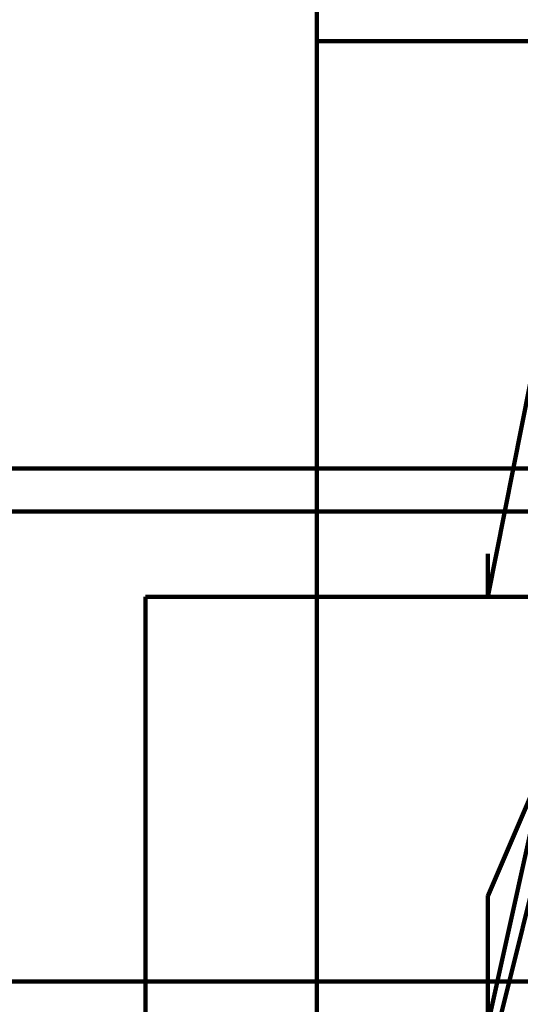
# Model space of a CAD drawing. Header units: inches. Extents: x -1901 to 7725, y 4299 to 7113.
# Tile 117 of 180: x 2486.46 to 2491.41, y 6204.56 to 6214.29. Entities that reach past the tile are written whole.
import ezdxf

# ---------------------------------------------------------------- set-up
doc = ezdxf.new("R2010")
doc.units = ezdxf.units.IN
doc.header["$MEASUREMENT"] = 0
doc.layers.add('at_Entity', color=7, linetype='Continuous')

msp = doc.modelspace()

# ---------------------------------------------------------------- linework, layer by layer
at = {"layer": 'at_Entity', "color": 7, "lineweight": 211}
for p, q in [((2489.3966, 6214.497), (2489.3966, 6214.0732)), ((2489.3966, 6214.0732), (2528.255, 6214.0732)), ((2489.3966, 6214.0732), (2489.3966, 6208.5825)), ((2491.5063, 6210.6922), (2491.0871, 6208.5825)), ((2575.9897, 6209.8493), (2288.7572, 6209.8493)), ((2288.7572, 6209.4255), (2575.9897, 6209.4255)), ((2500.3779, 6209.4255), (2489.3966, 6209.4255)), ((2491.0871, 6208.5825), (2491.0871, 6209.0063)), ((2492.3538, 6208.5825), (2487.7061, 6208.5825)), ((2487.7061, 6208.5825), (2487.7061, 6199.7109)), ((2489.3966, 6208.5825), (2489.3966, 6198.4442)), ((2492.3538, 6208.5825), (2491.0871, 6205.6253)), ((2491.9301, 6208.1588), (2491.0871, 6204.3586)), ((2491.9301, 6207.3158), (2491.0871, 6203.9348)), ((2491.0871, 6205.6253), (2491.0871, 6202.6681)), ((2288.7572, 6204.7824), (2575.9897, 6204.7824))]:
    msp.add_line(p, q, dxfattribs=at)

doc.saveas('drawing.dxf')
